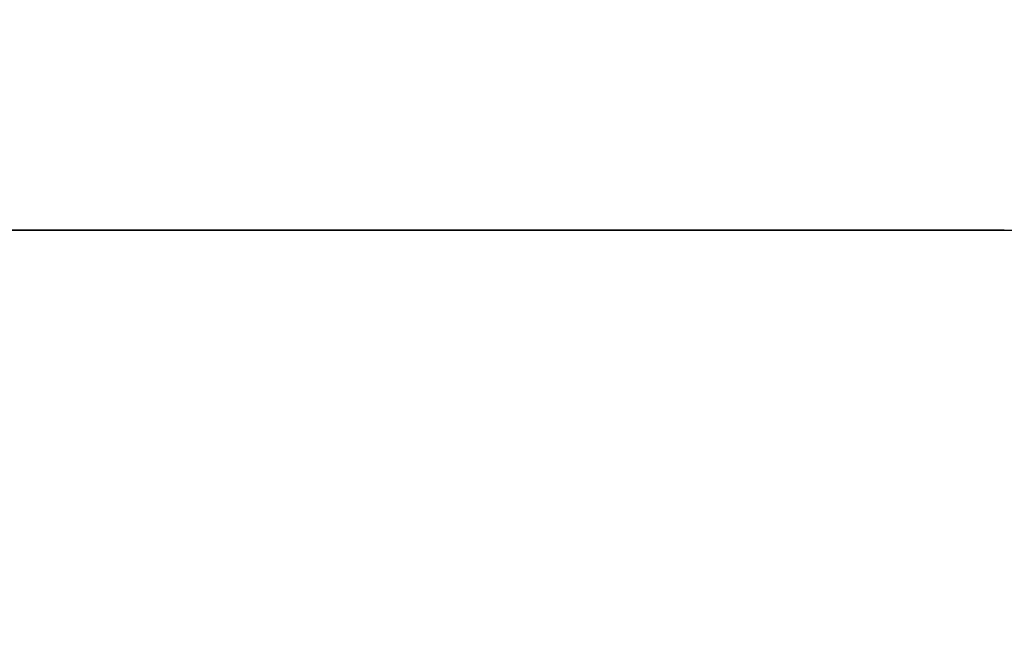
# Model space of a CAD drawing. Extents: x -1565 to 117, y -98 to 98.
# Tile 10 of 14: x -98 to -78, y 69 to 82. Entities that reach past the tile are written whole.
import ezdxf

# ---------------------------------------------------------------- set-up
doc = ezdxf.new("R2010")
doc.units = 0
doc.header["$MEASUREMENT"] = 0
doc.layers.add('KF_SONA_6_GRAVITY', color=5, linetype='CONTINUOUS')
doc.layers.add('KF_SONA_6_SPEAKER', color=250, linetype='CONTINUOUS')

# ---------------------------------------------------------------- blocks, each defined once
blk = doc.blocks.new('KF_Sona_6_3D')
at = {"layer": 'KF_SONA_6_SPEAKER'}
for points, invisible_edges in [([(-54.25, -77.9, 183), (-72.298, -16.775, 183), (-75.214, -37.037, 183), (-62, -77.9, 183)], 15), ([(-62, -77.9, 183), (-75.214, -37.037, 183), (-76.932, -57.437, 183), (-69.75, -77.9, 183)], 15), ([(-76.932, -57.437, 183), (-77.5, -77.9, 183), (-82.676, -77.9, 182.319), (-82.043, -57.204, 182.319)], 14), ([(-77.5, -77.9, -183), (-76.932, -57.437, -183), (-82.044, -57.204, -182.319), (-82.676, -77.9, -182.319)], 14), ([(-69.75, -77.9, 183), (-76.932, -57.437, 183), (-77.5, -77.9, 183)], 15), ([(-82.676, -79.061, -182.319), (-82.676, -77.9, -182.319), (-77.5, -77.9, -183), (-77.5, -79.093, -183)], 11), ([(-82.163, -81.736, 182.449), (-80.625, -81.792, 182.754), (-80.629, -77.9, 182.754), (-82.169, -77.9, 182.447)], 15), ([(-80.625, -81.792, 182.754), (-79.067, -81.839, 182.938), (-79.069, -77.9, 182.938), (-80.629, -77.9, 182.754)], 15), ([(-79.067, -81.839, 182.938), (-77.5, -81.878, 183), (-77.5, -77.9, 183), (-79.069, -77.9, 182.938)], 13), ([(-77.5, -101.769, 183), (-77.5, -77.9, 183), (-51.667, -77.9, 183), (-52.066, -107.989, 183)], 7), ([(-52.066, -107.989, -183), (-51.667, -77.9, -183), (-77.5, -77.9, -183), (-77.5, -101.769, -183)], 7), ([(-82.674, -80.207, -182.319), (-82.676, -79.061, -182.319), (-77.5, -79.093, -183), (-77.5, -80.287, -183)], 11), ([(-82.671, -81.341, -182.32), (-82.674, -80.207, -182.319), (-77.5, -80.287, -183), (-77.5, -81.48, -183)], 11), ([(-82.667, -82.463, -182.321), (-82.671, -81.341, -182.32), (-77.5, -81.48, -183), (-77.5, -82.674, -183)], 11), ([(-82.149, -85.462, 182.452), (-80.615, -85.601, 182.756), (-80.625, -81.792, 182.754), (-82.163, -81.736, 182.449)], 15), ([(-80.615, -85.601, 182.756), (-79.063, -85.733, 182.939), (-79.067, -81.839, 182.938), (-80.625, -81.792, 182.754)], 15), ([(-79.063, -85.733, 182.939), (-77.5, -85.856, 183), (-77.5, -81.878, 183), (-79.067, -81.839, 182.938)], 13), ([(-82.663, -83.576, -182.322), (-82.667, -82.463, -182.321), (-77.5, -82.674, -183), (-77.5, -83.867, -183)], 11), ([(-82.658, -84.681, -182.323), (-82.663, -83.576, -182.322), (-77.5, -83.867, -183), (-77.5, -85.061, -183)], 11), ([(-82.652, -85.78, -182.325), (-82.658, -84.681, -182.323), (-77.5, -85.061, -183), (-77.5, -86.254, -183)], 11), ([(-82.13, -89.133, 182.457), (-80.603, -89.369, 182.758), (-80.615, -85.601, 182.756), (-82.149, -85.462, 182.452)], 15), ([(-80.603, -89.369, 182.758), (-79.057, -89.603, 182.939), (-79.063, -85.733, 182.939), (-80.615, -85.601, 182.756)], 15), ([(-79.057, -89.603, 182.939), (-77.5, -89.834, 183), (-77.5, -85.856, 183), (-79.063, -85.733, 182.939)], 13), ([(-82.646, -86.874, -182.327), (-82.652, -85.78, -182.325), (-77.5, -86.254, -183), (-77.5, -87.447, -183)], 11), ([(-82.64, -87.965, -182.328), (-82.646, -86.874, -182.327), (-77.5, -87.447, -183), (-77.5, -88.641, -183)], 11), ([(-82.633, -89.054, -182.33), (-82.64, -87.965, -182.328), (-77.5, -88.641, -183), (-77.5, -89.834, -183)], 11), ([(-82.627, -90.143, -182.332), (-82.633, -89.054, -182.33), (-77.5, -89.834, -183), (-77.5, -91.028, -183)], 11), ([(-82.111, -92.803, 182.461), (-80.591, -93.137, 182.76), (-80.603, -89.369, 182.758), (-82.13, -89.133, 182.457)], 15), ([(-80.591, -93.137, 182.76), (-79.051, -93.474, 182.94), (-79.057, -89.603, 182.939), (-80.603, -89.369, 182.758)], 15), ([(-79.051, -93.474, 182.94), (-77.5, -93.812, 183), (-77.5, -89.834, 183), (-79.057, -89.603, 182.939)], 13), ([(-82.62, -91.234, -182.333), (-82.627, -90.143, -182.332), (-77.5, -91.028, -183), (-77.5, -92.221, -183)], 11), ([(-82.614, -92.327, -182.335), (-82.62, -91.234, -182.333), (-77.5, -92.221, -183), (-77.5, -93.415, -183)], 11), ([(-82.609, -93.426, -182.336), (-82.614, -92.327, -182.335), (-77.5, -93.415, -183), (-77.5, -94.608, -183)], 11), ([(-82.097, -96.529, 182.464), (-80.581, -96.946, 182.761), (-80.591, -93.137, 182.76), (-82.111, -92.803, 182.461)], 15), ([(-80.581, -96.946, 182.761), (-79.046, -97.367, 182.94), (-79.051, -93.474, 182.94), (-80.591, -93.137, 182.76)], 15), ([(-82.604, -94.531, -182.338), (-82.609, -93.426, -182.336), (-77.5, -94.608, -183), (-77.5, -95.801, -183)], 11), ([(-79.046, -97.367, 182.94), (-77.5, -97.79, 183), (-77.5, -93.812, 183), (-79.051, -93.474, 182.94)], 13), ([(-82.599, -95.644, -182.339), (-82.604, -94.531, -182.338), (-77.5, -95.801, -183), (-77.5, -96.995, -183)], 11), ([(-82.595, -96.767, -182.34), (-82.599, -95.644, -182.339), (-77.5, -96.995, -183), (-77.5, -98.188, -183)], 11), ([(-82.091, -100.365, 182.466), (-80.578, -100.838, 182.762), (-80.581, -96.946, 182.761), (-82.097, -96.529, 182.464)], 14), ([(-82.592, -97.9, -182.341), (-82.595, -96.767, -182.34), (-77.5, -98.188, -183), (-77.5, -99.382, -183)], 11), ([(-80.578, -100.838, 182.762), (-79.044, -101.306, 182.94), (-79.046, -97.367, 182.94), (-80.581, -96.946, 182.761)], 14), ([(-79.044, -101.306, 182.94), (-77.5, -101.769, 183), (-77.5, -97.79, 183), (-79.046, -97.367, 182.94)], 12)]:
    blk.add_3dface(points, dxfattribs=dict(at, invisible_edges=invisible_edges))

msp = doc.modelspace()

# ---------------------------------------------------------------- block references
at = {"layer": 'KF_SONA_6_GRAVITY', "rotation": 270}
msp.add_blockref('KF_Sona_6_3D', (0, 0), dxfattribs=at)

doc.saveas('drawing.dxf')
